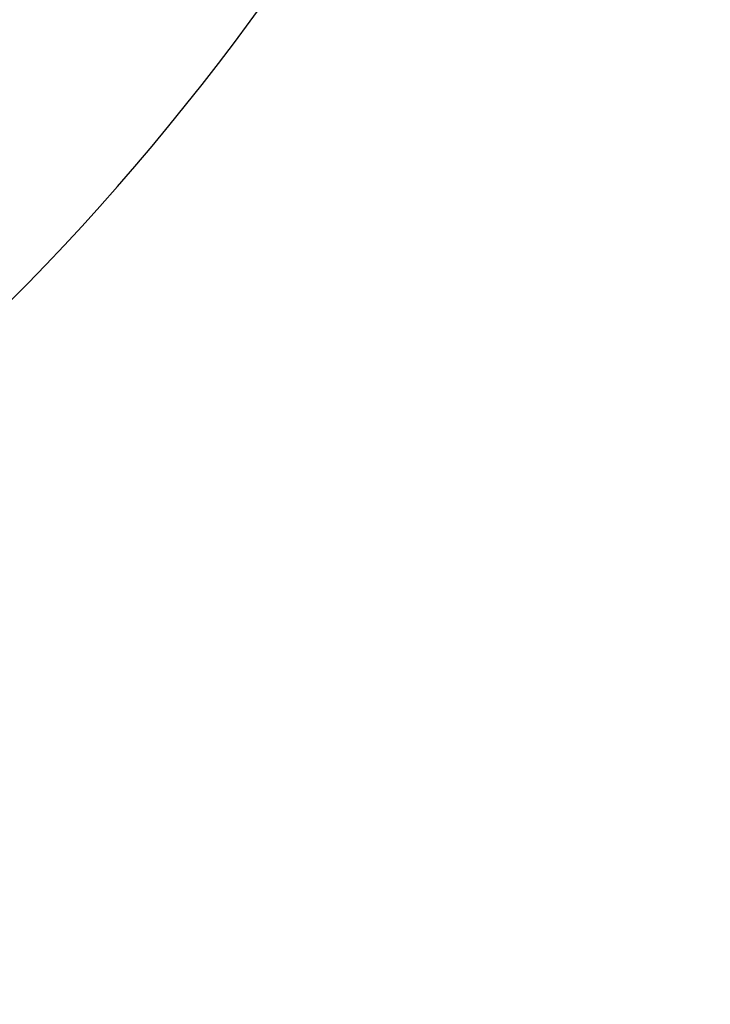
# Model space of a CAD drawing. Header units: millimetres. Extents: x -50 to 901, y -50 to 714.
# Tile 60 of 186: x 36 to 50, y -50 to -30. Entities that reach past the tile are written whole.
import ezdxf

# ---------------------------------------------------------------- set-up
doc = ezdxf.new("R2010")
doc.units = ezdxf.units.MM

msp = doc.modelspace()

# ---------------------------------------------------------------- linework, layer by layer
at = {"color": 7, "linetype": 'Continuous', "lineweight": 25}
for radius in [45, 45, 45, 45, 45, 43.896, 43.896, 43.896, 43.896, 43.896, 43.622, 43.622, 43.622, 43.622, 43.622, 42.281, 42.281, 42.281, 42.281, 42.281]:
    msp.add_circle((0, 0), radius, dxfattribs=at)
msp.add_arc((0, 0), 50, 274.0115, 355.9885, dxfattribs=at)
msp.add_arc((0, 0), 50, 274.0115, 355.9885, dxfattribs=at)
msp.add_arc((0, 0), 50, 274.0115, 355.9885, dxfattribs=at)
msp.add_arc((0, 0), 50, 274.0115, 355.9885, dxfattribs=at)
msp.add_arc((0, 0), 50, 274.0115, 355.9885, dxfattribs=at)

doc.saveas('drawing.dxf')
